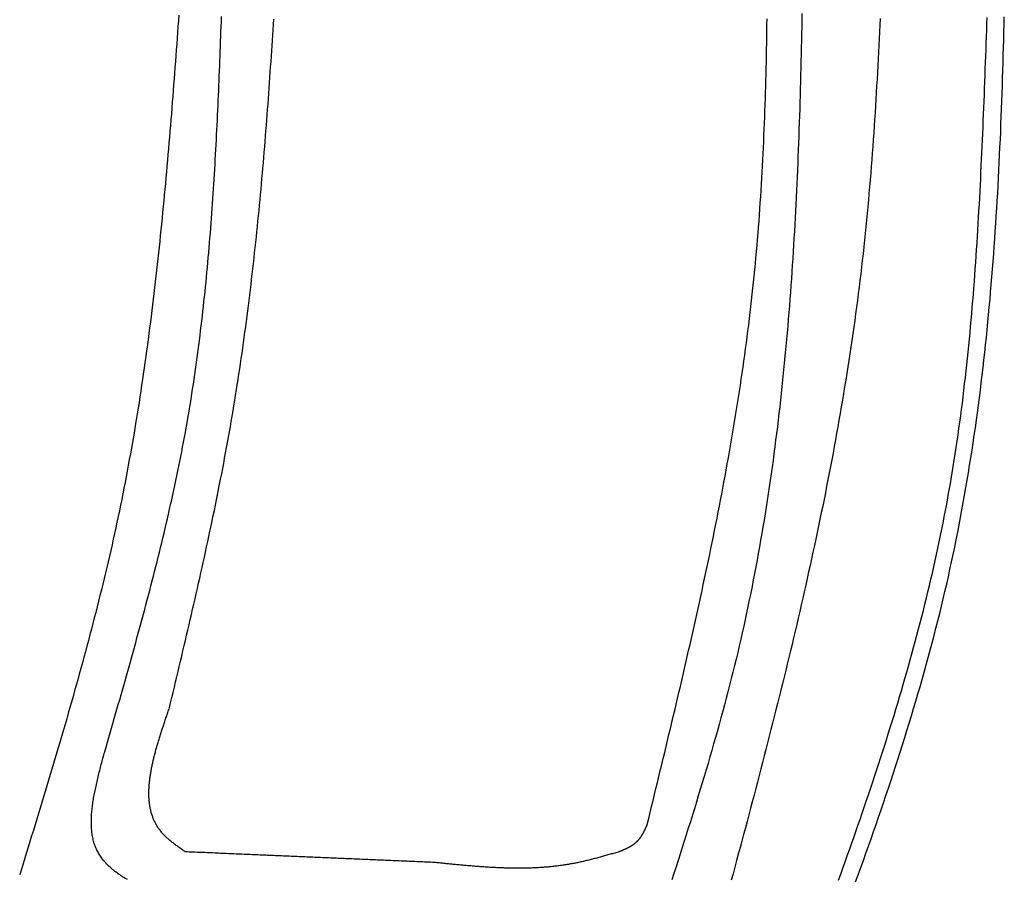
# Model space of a CAD drawing. Extents: x 715 to 7297, y -133 to 6110.
# Tile 81 of 93: x 5251 to 5806, y 3861 to 4345. Entities that reach past the tile are written whole.
import ezdxf

# ---------------------------------------------------------------- set-up
doc = ezdxf.new("R2010")
doc.units = 0
doc.layers.add('CAR', color=10, linetype='CONTINUOUS')

msp = doc.modelspace()

# ---------------------------------------------------------------- linework, layer by layer
at = {"layer": 'CAR'}
for points in [[(5340.41, 4347.91, 0), (5340.17, 4344.64, 0), (5339.94, 4341.36, 0), (5339.7, 4338.08, 0), (5339.46, 4334.8, 0), (5339.22, 4331.52, 0), (5338.98, 4328.25, 0), (5338.74, 4324.97, 0), (5338.49, 4321.69, 0), (5338.25, 4318.41, 0), (5338, 4315.14, 0), (5337.75, 4311.86, 0), (5337.5, 4308.59, 0), (5337.25, 4305.31, 0), (5336.99, 4302.04, 0), (5336.73, 4298.76, 0), (5336.47, 4295.49, 0), (5336.21, 4292.21, 0), (5335.95, 4288.94, 0), (5335.68, 4285.67, 0), (5335.41, 4282.4, 0), (5335.14, 4279.12, 0), (5334.87, 4275.85, 0), (5334.59, 4272.58, 0), (5334.31, 4269.31, 0), (5334.02, 4266.04, 0), (5333.74, 4262.77, 0), (5333.44, 4259.51, 0), (5333.15, 4256.24, 0), (5332.85, 4252.97, 0), (5332.55, 4249.71, 0), (5332.25, 4246.44, 0), (5331.94, 4243.18, 0), (5331.63, 4239.91, 0), (5331.31, 4236.65, 0), (5330.99, 4233.39, 0), (5330.66, 4230.13, 0), (5330.33, 4226.87, 0), (5330, 4223.61, 0), (5329.66, 4220.35, 0), (5329.32, 4217.09, 0), (5328.97, 4213.83, 0), (5328.62, 4210.58, 0), (5328.26, 4207.32, 0), (5327.9, 4204.07, 0), (5327.54, 4200.81, 0), (5327.16, 4197.56, 0), (5326.79, 4194.31, 0), (5326.4, 4191.06, 0), (5326.01, 4187.81, 0), (5325.62, 4184.56, 0), (5325.22, 4181.32, 0), (5324.82, 4178.07, 0), (5324.4, 4174.83, 0), (5323.99, 4171.58, 0), (5323.56, 4168.34, 0), (5323.13, 4165.1, 0), (5322.7, 4161.86, 0), (5322.26, 4158.62, 0), (5321.81, 4155.38, 0), (5321.35, 4152.15, 0), (5320.89, 4148.91, 0), (5320.42, 4145.68, 0), (5319.95, 4142.45, 0), (5319.47, 4139.22, 0), (5318.98, 4135.99, 0), (5318.48, 4132.76, 0), (5317.98, 4129.53, 0), (5317.47, 4126.31, 0), (5316.95, 4123.08, 0), (5316.42, 4119.86, 0), (5315.89, 4116.64, 0), (5315.35, 4113.42, 0), (5314.8, 4110.2, 0), (5314.24, 4106.98, 0), (5313.68, 4103.77, 0), (5313.1, 4100.56, 0), (5312.52, 4097.35, 0), (5311.93, 4094.14, 0), (5311.33, 4090.93, 0), (5310.73, 4087.72, 0), (5310.11, 4084.51, 0), (5309.49, 4081.31, 0), (5308.86, 4078.11, 0), (5308.21, 4074.91, 0), (5307.56, 4071.71, 0), (5306.9, 4068.51, 0), (5306.24, 4065.32, 0), (5305.56, 4062.13, 0), (5304.87, 4058.94, 0), (5304.18, 4055.75, 0), (5303.47, 4052.56, 0), (5302.76, 4049.37, 0), (5302.04, 4046.19, 0), (5301.31, 4043, 0), (5300.57, 4039.82, 0), (5299.82, 4036.64, 0), (5299.07, 4033.47, 0), (5298.31, 4030.29, 0), (5297.54, 4027.11, 0), (5296.77, 4023.94, 0), (5295.98, 4020.77, 0), (5295.19, 4017.6, 0), (5294.4, 4014.43, 0), (5293.59, 4011.26, 0), (5292.78, 4008.09, 0), (5291.96, 4004.92, 0), (5291.14, 4001.76, 0), (5290.31, 3998.6, 0), (5289.47, 3995.43, 0), (5288.63, 3992.27, 0), (5287.78, 3989.11, 0), (5286.93, 3985.95, 0), (5286.07, 3982.8, 0), (5285.21, 3979.64, 0), (5284.34, 3976.48, 0), (5283.46, 3973.33, 0), (5282.58, 3970.17, 0), (5281.7, 3967.02, 0), (5280.81, 3963.87, 0), (5279.92, 3960.72, 0), (5279.02, 3957.57, 0), (5278.11, 3954.42, 0), (5277.21, 3951.27, 0), (5276.3, 3948.12, 0), (5275.38, 3944.98, 0), (5274.46, 3941.83, 0), (5273.54, 3938.68, 0), (5272.62, 3935.54, 0), (5271.69, 3932.39, 0), (5270.76, 3929.25, 0), (5269.82, 3926.11, 0), (5268.89, 3922.96, 0), (5267.95, 3919.82, 0), (5267, 3916.68, 0), (5266.06, 3913.54, 0), (5265.11, 3910.4, 0), (5264.16, 3907.26, 0), (5263.21, 3904.12, 0), (5262.26, 3900.98, 0), (5261.3, 3897.84, 0), (5260.34, 3894.7, 0), (5259.39, 3891.56, 0), (5258.43, 3888.42, 0), (5257.47, 3885.29, 0), (5256.51, 3882.15, 0), (5255.54, 3879.01, 0), (5254.58, 3875.87, 0), (5253.62, 3872.73, 0), (5252.65, 3869.6, 0), (5251.69, 3866.46, 0), (5250.72, 3863.32, 0)], [(5298.64, 3932.68, 0), (5299.41, 3935.35, 0), (5300.18, 3938.02, 0), (5300.95, 3940.69, 0), (5301.72, 3943.36, 0), (5302.49, 3946.03, 0), (5303.26, 3948.7, 0), (5304.03, 3951.38, 0), (5304.79, 3954.05, 0), (5305.56, 3956.72, 0), (5306.32, 3959.39, 0), (5307.09, 3962.06, 0), (5307.85, 3964.73, 0), (5308.61, 3967.41, 0), (5309.37, 3970.08, 0), (5310.12, 3972.75, 0), (5310.88, 3975.43, 0), (5311.63, 3978.1, 0), (5312.38, 3980.77, 0), (5313.13, 3983.45, 0), (5313.88, 3986.12, 0), (5314.62, 3988.8, 0), (5315.37, 3991.47, 0), (5316.11, 3994.15, 0), (5316.84, 3996.83, 0), (5317.57, 3999.5, 0), (5318.3, 4002.18, 0), (5319.03, 4004.86, 0), (5319.76, 4007.54, 0), (5320.48, 4010.21, 0), (5321.19, 4012.89, 0), (5321.91, 4015.57, 0), (5322.61, 4018.26, 0), (5323.32, 4020.94, 0), (5324.02, 4023.62, 0), (5324.72, 4026.3, 0), (5325.41, 4028.99, 0), (5326.1, 4031.67, 0), (5326.78, 4034.35, 0), (5327.46, 4037.04, 0), (5328.14, 4039.73, 0), (5328.81, 4042.41, 0), (5329.47, 4045.1, 0), (5330.13, 4047.79, 0), (5330.78, 4050.48, 0), (5331.43, 4053.17, 0), (5332.08, 4055.86, 0), (5332.71, 4058.56, 0), (5333.35, 4061.25, 0), (5333.97, 4063.94, 0), (5334.59, 4066.64, 0), (5335.21, 4069.34, 0), (5335.81, 4072.03, 0), (5336.42, 4074.73, 0), (5337.01, 4077.43, 0), (5337.6, 4080.13, 0), (5338.18, 4082.83, 0), (5338.75, 4085.54, 0), (5339.32, 4088.24, 0), (5339.88, 4090.95, 0), (5340.44, 4093.65, 0), (5340.98, 4096.36, 0), (5341.52, 4099.07, 0), (5342.05, 4101.78, 0), (5342.57, 4104.49, 0), (5343.09, 4107.2, 0), (5343.6, 4109.92, 0), (5344.1, 4112.63, 0), (5344.59, 4115.35, 0), (5345.07, 4118.07, 0), (5345.55, 4120.79, 0), (5346.01, 4123.51, 0), (5346.47, 4126.23, 0), (5346.92, 4128.95, 0), (5347.36, 4131.68, 0), (5347.79, 4134.4, 0), (5348.22, 4137.13, 0), (5348.64, 4139.86, 0), (5349.05, 4142.59, 0), (5349.45, 4145.32, 0), (5349.84, 4148.05, 0), (5350.23, 4150.79, 0), (5350.61, 4153.52, 0), (5350.98, 4156.26, 0), (5351.35, 4159, 0), (5351.7, 4161.73, 0), (5352.06, 4164.47, 0), (5352.4, 4167.21, 0), (5352.74, 4169.96, 0), (5353.07, 4172.7, 0), (5353.39, 4175.44, 0), (5353.71, 4178.19, 0), (5354.02, 4180.93, 0), (5354.33, 4183.68, 0), (5354.62, 4186.43, 0), (5354.92, 4189.18, 0), (5355.2, 4191.93, 0), (5355.48, 4194.68, 0), (5355.76, 4197.43, 0), (5356.03, 4200.19, 0), (5356.29, 4202.94, 0), (5356.55, 4205.69, 0), (5356.8, 4208.45, 0), (5357.05, 4211.21, 0), (5357.29, 4213.97, 0), (5357.52, 4216.72, 0), (5357.75, 4219.48, 0), (5357.98, 4222.24, 0), (5358.2, 4225, 0), (5358.42, 4227.77, 0), (5358.63, 4230.53, 0), (5358.84, 4233.29, 0), (5359.04, 4236.06, 0), (5359.24, 4238.82, 0), (5359.43, 4241.59, 0), (5359.62, 4244.35, 0), (5359.81, 4247.12, 0), (5359.99, 4249.89, 0), (5360.16, 4252.65, 0), (5360.34, 4255.42, 0), (5360.51, 4258.19, 0), (5360.67, 4260.96, 0), (5360.83, 4263.73, 0), (5360.99, 4266.5, 0), (5361.15, 4269.28, 0), (5361.3, 4272.05, 0), (5361.45, 4274.82, 0), (5361.6, 4277.59, 0), (5361.74, 4280.37, 0), (5361.88, 4283.14, 0), (5362.01, 4285.92, 0), (5362.15, 4288.69, 0), (5362.28, 4291.47, 0), (5362.41, 4294.24, 0), (5362.54, 4297.02, 0), (5362.66, 4299.8, 0), (5362.78, 4302.58, 0), (5362.9, 4305.35, 0), (5363.02, 4308.13, 0), (5363.13, 4310.91, 0), (5363.25, 4313.69, 0), (5363.36, 4316.47, 0), (5363.47, 4319.25, 0), (5363.58, 4322.03, 0), (5363.69, 4324.8, 0), (5363.79, 4327.58, 0), (5363.9, 4330.37, 0), (5364, 4333.15, 0), (5364.1, 4335.93, 0), (5364.2, 4338.71, 0), (5364.3, 4341.49, 0), (5364.4, 4344.27, 0), (5364.5, 4347.05, 0)], [(5691.72, 4348.78, 0), (5691.65, 4344.93, 0), (5691.58, 4341.08, 0), (5691.5, 4337.24, 0), (5691.42, 4333.39, 0), (5691.34, 4329.54, 0), (5691.25, 4325.7, 0), (5691.16, 4321.85, 0), (5691.07, 4318.01, 0), (5690.97, 4314.16, 0), (5690.87, 4310.32, 0), (5690.76, 4306.48, 0), (5690.65, 4302.63, 0), (5690.54, 4298.79, 0), (5690.42, 4294.95, 0), (5690.3, 4291.11, 0), (5690.17, 4287.28, 0), (5690.04, 4283.44, 0), (5689.91, 4279.6, 0), (5689.77, 4275.77, 0), (5689.62, 4271.93, 0), (5689.47, 4268.1, 0), (5689.31, 4264.26, 0), (5689.15, 4260.43, 0), (5688.99, 4256.6, 0), (5688.81, 4252.77, 0), (5688.64, 4248.94, 0), (5688.45, 4245.11, 0), (5688.26, 4241.29, 0), (5688.06, 4237.46, 0), (5687.86, 4233.64, 0), (5687.65, 4229.82, 0), (5687.44, 4225.99, 0), (5687.22, 4222.17, 0), (5686.99, 4218.35, 0), (5686.75, 4214.54, 0), (5686.51, 4210.72, 0), (5686.26, 4206.9, 0), (5686, 4203.09, 0), (5685.74, 4199.28, 0), (5685.47, 4195.47, 0), (5685.19, 4191.66, 0), (5684.9, 4187.85, 0), (5684.61, 4184.04, 0), (5684.3, 4180.23, 0), (5683.99, 4176.43, 0), (5683.67, 4172.63, 0), (5683.35, 4168.83, 0), (5683.01, 4165.03, 0), (5682.67, 4161.23, 0), (5682.31, 4157.44, 0), (5681.95, 4153.64, 0), (5681.58, 4149.85, 0), (5681.2, 4146.06, 0), (5680.81, 4142.27, 0), (5680.42, 4138.48, 0), (5680.01, 4134.7, 0), (5679.59, 4130.91, 0), (5679.17, 4127.13, 0), (5678.73, 4123.35, 0), (5678.28, 4119.57, 0), (5677.83, 4115.79, 0), (5677.36, 4112.02, 0), (5676.88, 4108.25, 0), (5676.4, 4104.48, 0), (5675.9, 4100.71, 0), (5675.39, 4096.94, 0), (5674.87, 4093.18, 0), (5674.34, 4089.41, 0), (5673.8, 4085.65, 0), (5673.25, 4081.89, 0), (5672.68, 4078.14, 0), (5672.11, 4074.38, 0), (5671.52, 4070.63, 0), (5670.93, 4066.88, 0), (5670.32, 4063.13, 0), (5669.69, 4059.39, 0), (5669.06, 4055.65, 0), (5668.42, 4051.9, 0), (5667.76, 4048.17, 0), (5667.09, 4044.43, 0), (5666.41, 4040.7, 0), (5665.71, 4036.96, 0), (5665, 4033.24, 0), (5664.28, 4029.51, 0), (5663.55, 4025.78, 0), (5662.8, 4022.06, 0), (5662.04, 4018.34, 0), (5661.27, 4014.63, 0), (5660.48, 4010.91, 0), (5659.68, 4007.2, 0), (5658.87, 4003.49, 0), (5658.04, 3999.78, 0), (5657.2, 3996.08, 0), (5656.34, 3992.38, 0), (5655.47, 3988.68, 0), (5654.59, 3984.98, 0), (5653.69, 3981.29, 0), (5652.78, 3977.6, 0), (5651.85, 3973.91, 0), (5650.91, 3970.23, 0), (5649.96, 3966.54, 0), (5649, 3962.86, 0), (5648.02, 3959.18, 0), (5647.04, 3955.51, 0), (5646.04, 3951.83, 0), (5645.03, 3948.16, 0), (5644.01, 3944.49, 0), (5642.97, 3940.82, 0), (5641.93, 3937.15, 0), (5640.88, 3933.49, 0), (5639.82, 3929.83, 0), (5638.75, 3926.16, 0), (5637.68, 3922.51, 0), (5636.59, 3918.85, 0), (5635.5, 3915.19, 0), (5634.39, 3911.54, 0), (5633.29, 3907.88, 0), (5632.17, 3904.23, 0), (5631.05, 3900.58, 0), (5629.92, 3896.93, 0), (5628.79, 3893.28, 0), (5627.65, 3889.63, 0), (5626.5, 3885.98, 0), (5625.35, 3882.34, 0), (5624.2, 3878.69, 0), (5623.04, 3875.05, 0), (5621.88, 3871.4, 0), (5620.71, 3867.76, 0), (5619.54, 3864.12, 0), (5618.37, 3860.48, 0)], [(5712.29, 3860.32, 0), (5713.54, 3863.74, 0), (5714.77, 3867.17, 0), (5716, 3870.6, 0), (5717.23, 3874.02, 0), (5718.45, 3877.45, 0), (5719.66, 3880.88, 0), (5720.87, 3884.31, 0), (5722.07, 3887.75, 0), (5723.27, 3891.18, 0), (5724.46, 3894.62, 0), (5725.64, 3898.05, 0), (5726.82, 3901.49, 0), (5727.99, 3904.93, 0), (5729.16, 3908.37, 0), (5730.32, 3911.81, 0), (5731.47, 3915.25, 0), (5732.61, 3918.7, 0), (5733.74, 3922.14, 0), (5734.87, 3925.59, 0), (5735.99, 3929.04, 0), (5737.11, 3932.49, 0), (5738.21, 3935.95, 0), (5739.31, 3939.4, 0), (5740.39, 3942.86, 0), (5741.47, 3946.31, 0), (5742.54, 3949.77, 0), (5743.6, 3953.23, 0), (5744.66, 3956.7, 0), (5745.7, 3960.16, 0), (5746.73, 3963.63, 0), (5747.76, 3967.1, 0), (5748.77, 3970.57, 0), (5749.78, 3974.04, 0), (5750.77, 3977.51, 0), (5751.76, 3980.99, 0), (5752.73, 3984.47, 0), (5753.7, 3987.95, 0), (5754.65, 3991.43, 0), (5755.6, 3994.92, 0), (5756.53, 3998.41, 0), (5757.45, 4001.9, 0), (5758.36, 4005.39, 0), (5759.26, 4008.88, 0), (5760.14, 4012.38, 0), (5761.02, 4015.88, 0), (5761.88, 4019.38, 0), (5762.73, 4022.88, 0), (5763.57, 4026.39, 0), (5764.4, 4029.9, 0), (5765.21, 4033.41, 0), (5766.01, 4036.92, 0), (5766.8, 4040.44, 0), (5767.58, 4043.96, 0), (5768.34, 4047.48, 0), (5769.09, 4051, 0), (5769.83, 4054.53, 0), (5770.55, 4058.06, 0), (5771.26, 4061.59, 0), (5771.95, 4065.13, 0), (5772.63, 4068.67, 0), (5773.3, 4072.21, 0), (5773.95, 4075.75, 0), (5774.59, 4079.3, 0), (5775.21, 4082.85, 0), (5775.82, 4086.4, 0), (5776.42, 4089.96, 0), (5777, 4093.52, 0), (5777.57, 4097.08, 0), (5778.12, 4100.64, 0), (5778.67, 4104.21, 0), (5779.2, 4107.78, 0), (5779.71, 4111.35, 0), (5780.22, 4114.92, 0), (5780.71, 4118.5, 0), (5781.19, 4122.07, 0), (5781.66, 4125.65, 0), (5782.12, 4129.24, 0), (5782.57, 4132.82, 0), (5783, 4136.41, 0), (5783.43, 4140, 0), (5783.84, 4143.59, 0), (5784.25, 4147.18, 0), (5784.64, 4150.78, 0), (5785.02, 4154.38, 0), (5785.39, 4157.97, 0), (5785.76, 4161.58, 0), (5786.11, 4165.18, 0), (5786.46, 4168.78, 0), (5786.79, 4172.39, 0), (5787.12, 4176, 0), (5787.44, 4179.61, 0), (5787.75, 4183.22, 0), (5788.05, 4186.83, 0), (5788.34, 4190.44, 0), (5788.63, 4194.06, 0), (5788.9, 4197.68, 0), (5789.17, 4201.29, 0), (5789.44, 4204.91, 0), (5789.69, 4208.53, 0), (5789.94, 4212.16, 0), (5790.18, 4215.78, 0), (5790.42, 4219.4, 0), (5790.65, 4223.03, 0), (5790.87, 4226.65, 0), (5791.09, 4230.28, 0), (5791.3, 4233.91, 0), (5791.51, 4237.54, 0), (5791.71, 4241.17, 0), (5791.9, 4244.8, 0), (5792.1, 4248.43, 0), (5792.28, 4252.06, 0), (5792.46, 4255.69, 0), (5792.64, 4259.33, 0), (5792.82, 4262.96, 0), (5792.99, 4266.6, 0), (5793.15, 4270.23, 0), (5793.31, 4273.87, 0), (5793.47, 4277.5, 0), (5793.63, 4281.14, 0), (5793.78, 4284.77, 0), (5793.94, 4288.41, 0), (5794.08, 4292.05, 0), (5794.23, 4295.68, 0), (5794.38, 4299.32, 0), (5794.52, 4302.96, 0), (5794.66, 4306.59, 0), (5794.8, 4310.23, 0), (5794.94, 4313.87, 0), (5795.07, 4317.5, 0), (5795.21, 4321.14, 0), (5795.35, 4324.77, 0), (5795.48, 4328.41, 0), (5795.62, 4332.04, 0), (5795.75, 4335.68, 0), (5795.89, 4339.31, 0), (5796.02, 4342.95, 0), (5796.16, 4346.58, 0)], [(5721.98, 3859.32, 0), (5723.45, 3863.37, 0), (5724.91, 3867.42, 0), (5726.36, 3871.48, 0), (5727.8, 3875.53, 0), (5729.24, 3879.59, 0), (5730.67, 3883.65, 0), (5732.09, 3887.71, 0), (5733.5, 3891.77, 0), (5734.9, 3895.84, 0), (5736.29, 3899.91, 0), (5737.68, 3903.97, 0), (5739.05, 3908.04, 0), (5740.41, 3912.12, 0), (5741.77, 3916.19, 0), (5743.11, 3920.27, 0), (5744.44, 3924.35, 0), (5745.76, 3928.43, 0), (5747.07, 3932.51, 0), (5748.37, 3936.6, 0), (5749.65, 3940.69, 0), (5750.92, 3944.78, 0), (5752.18, 3948.87, 0), (5753.43, 3952.97, 0), (5754.66, 3957.07, 0), (5755.88, 3961.17, 0), (5757.08, 3965.27, 0), (5758.27, 3969.38, 0), (5759.45, 3973.49, 0), (5760.61, 3977.61, 0), (5761.76, 3981.72, 0), (5762.89, 3985.84, 0), (5764, 3989.97, 0), (5765.1, 3994.09, 0), (5766.19, 3998.22, 0), (5767.25, 4002.35, 0), (5768.3, 4006.49, 0), (5769.34, 4010.63, 0), (5770.35, 4014.77, 0), (5771.35, 4018.92, 0), (5772.33, 4023.07, 0), (5773.29, 4027.23, 0), (5774.23, 4031.38, 0), (5775.16, 4035.55, 0), (5776.06, 4039.71, 0), (5776.95, 4043.88, 0), (5777.82, 4048.05, 0), (5778.67, 4052.23, 0), (5779.51, 4056.41, 0), (5780.32, 4060.59, 0), (5781.12, 4064.78, 0), (5781.9, 4068.97, 0), (5782.67, 4073.17, 0), (5783.42, 4077.36, 0), (5784.15, 4081.56, 0), (5784.87, 4085.77, 0), (5785.57, 4089.98, 0), (5786.25, 4094.19, 0), (5786.92, 4098.4, 0), (5787.58, 4102.62, 0), (5788.22, 4106.84, 0), (5788.84, 4111.06, 0), (5789.45, 4115.29, 0), (5790.04, 4119.52, 0), (5790.62, 4123.75, 0), (5791.19, 4127.98, 0), (5791.74, 4132.22, 0), (5792.28, 4136.46, 0), (5792.8, 4140.7, 0), (5793.31, 4144.95, 0), (5793.81, 4149.2, 0), (5794.29, 4153.45, 0), (5794.76, 4157.7, 0), (5795.22, 4161.96, 0), (5795.67, 4166.22, 0), (5796.1, 4170.48, 0), (5796.52, 4174.75, 0), (5796.93, 4179.01, 0), (5797.33, 4183.28, 0), (5797.72, 4187.55, 0), (5798.09, 4191.83, 0), (5798.46, 4196.1, 0), (5798.81, 4200.38, 0), (5799.16, 4204.66, 0), (5799.49, 4208.94, 0), (5799.81, 4213.23, 0), (5800.12, 4217.51, 0), (5800.42, 4221.8, 0), (5800.72, 4226.09, 0), (5801, 4230.38, 0), (5801.27, 4234.68, 0), (5801.54, 4238.97, 0), (5801.79, 4243.27, 0), (5802.04, 4247.57, 0), (5802.28, 4251.87, 0), (5802.51, 4256.18, 0), (5802.73, 4260.48, 0), (5802.95, 4264.79, 0), (5803.15, 4269.1, 0), (5803.35, 4273.41, 0), (5803.55, 4277.72, 0), (5803.73, 4282.03, 0), (5803.91, 4286.34, 0), (5804.08, 4290.66, 0), (5804.24, 4294.97, 0), (5804.4, 4299.29, 0), (5804.55, 4303.61, 0), (5804.7, 4307.93, 0), (5804.84, 4312.25, 0), (5804.97, 4316.58, 0), (5805.1, 4320.9, 0), (5805.23, 4325.22, 0), (5805.35, 4329.55, 0), (5805.46, 4333.88, 0), (5805.57, 4338.2, 0), (5805.68, 4342.53, 0), (5805.78, 4346.86, 0)], [(5335.13, 3957.41, 0), (5335.82, 3960.33, 0), (5336.52, 3963.26, 0), (5337.22, 3966.18, 0), (5337.91, 3969.11, 0), (5338.61, 3972.03, 0), (5339.3, 3974.96, 0), (5340, 3977.89, 0), (5340.69, 3980.81, 0), (5341.38, 3983.74, 0), (5342.07, 3986.67, 0), (5342.76, 3989.59, 0), (5343.45, 3992.52, 0), (5344.14, 3995.45, 0), (5344.82, 3998.37, 0), (5345.51, 4001.3, 0), (5346.19, 4004.23, 0), (5346.87, 4007.16, 0), (5347.55, 4010.09, 0), (5348.22, 4013.02, 0), (5348.89, 4015.94, 0), (5349.56, 4018.87, 0), (5350.23, 4021.8, 0), (5350.9, 4024.74, 0), (5351.56, 4027.67, 0), (5352.22, 4030.6, 0), (5352.88, 4033.53, 0), (5353.53, 4036.46, 0), (5354.18, 4039.39, 0), (5354.82, 4042.33, 0), (5355.47, 4045.26, 0), (5356.11, 4048.2, 0), (5356.74, 4051.13, 0), (5357.37, 4054.07, 0), (5358, 4057, 0), (5358.62, 4059.94, 0), (5359.24, 4062.88, 0), (5359.85, 4065.82, 0), (5360.46, 4068.76, 0), (5361.07, 4071.7, 0), (5361.67, 4074.64, 0), (5362.26, 4077.58, 0), (5362.85, 4080.52, 0), (5363.43, 4083.46, 0), (5364.01, 4086.41, 0), (5364.59, 4089.35, 0), (5365.15, 4092.3, 0), (5365.72, 4095.24, 0), (5366.27, 4098.19, 0), (5366.82, 4101.14, 0), (5367.37, 4104.09, 0), (5367.91, 4107.04, 0), (5368.44, 4109.99, 0), (5368.96, 4112.94, 0), (5369.48, 4115.89, 0), (5369.99, 4118.85, 0), (5370.5, 4121.8, 0), (5371, 4124.76, 0), (5371.49, 4127.72, 0), (5371.98, 4130.67, 0), (5372.45, 4133.63, 0), (5372.93, 4136.59, 0), (5373.39, 4139.56, 0), (5373.85, 4142.52, 0), (5374.31, 4145.48, 0), (5374.75, 4148.44, 0), (5375.2, 4151.41, 0), (5375.63, 4154.37, 0), (5376.06, 4157.34, 0), (5376.48, 4160.31, 0), (5376.9, 4163.28, 0), (5377.31, 4166.25, 0), (5377.72, 4169.22, 0), (5378.12, 4172.19, 0), (5378.52, 4175.16, 0), (5378.91, 4178.13, 0), (5379.29, 4181.11, 0), (5379.67, 4184.08, 0), (5380.04, 4187.06, 0), (5380.41, 4190.03, 0), (5380.77, 4193.01, 0), (5381.13, 4195.99, 0), (5381.48, 4198.97, 0), (5381.83, 4201.95, 0), (5382.17, 4204.93, 0), (5382.51, 4207.91, 0), (5382.85, 4210.89, 0), (5383.17, 4213.87, 0), (5383.5, 4216.85, 0), (5383.82, 4219.84, 0), (5384.13, 4222.82, 0), (5384.44, 4225.81, 0), (5384.75, 4228.79, 0), (5385.05, 4231.78, 0), (5385.35, 4234.77, 0), (5385.64, 4237.75, 0), (5385.93, 4240.74, 0), (5386.21, 4243.73, 0), (5386.49, 4246.72, 0), (5386.77, 4249.71, 0), (5387.04, 4252.7, 0), (5387.31, 4255.69, 0), (5387.58, 4258.69, 0), (5387.84, 4261.68, 0), (5388.1, 4264.67, 0), (5388.35, 4267.67, 0), (5388.6, 4270.66, 0), (5388.85, 4273.65, 0), (5389.1, 4276.65, 0), (5389.34, 4279.65, 0), (5389.57, 4282.64, 0), (5389.81, 4285.64, 0), (5390.04, 4288.64, 0), (5390.27, 4291.63, 0), (5390.49, 4294.63, 0), (5390.72, 4297.63, 0), (5390.94, 4300.63, 0), (5391.15, 4303.63, 0), (5391.37, 4306.63, 0), (5391.58, 4309.63, 0), (5391.79, 4312.63, 0), (5391.99, 4315.63, 0), (5392.2, 4318.63, 0), (5392.4, 4321.63, 0), (5392.6, 4324.64, 0), (5392.79, 4327.64, 0), (5392.99, 4330.64, 0), (5393.18, 4333.64, 0), (5393.37, 4336.65, 0), (5393.56, 4339.65, 0), (5393.75, 4342.66, 0), (5393.93, 4345.66, 0)], [(5604.5, 3891.64, 0), (5605.32, 3895.02, 0), (5606.14, 3898.4, 0), (5606.96, 3901.78, 0), (5607.78, 3905.16, 0), (5608.6, 3908.54, 0), (5609.42, 3911.92, 0), (5610.24, 3915.3, 0), (5611.06, 3918.68, 0), (5611.87, 3922.06, 0), (5612.69, 3925.44, 0), (5613.5, 3928.82, 0), (5614.32, 3932.2, 0), (5615.13, 3935.58, 0), (5615.94, 3938.96, 0), (5616.75, 3942.34, 0), (5617.56, 3945.72, 0), (5618.36, 3949.11, 0), (5619.16, 3952.49, 0), (5619.97, 3955.87, 0), (5620.76, 3959.25, 0), (5621.56, 3962.63, 0), (5622.36, 3966.02, 0), (5623.15, 3969.4, 0), (5623.94, 3972.78, 0), (5624.72, 3976.17, 0), (5625.51, 3979.55, 0), (5626.29, 3982.93, 0), (5627.07, 3986.32, 0), (5627.84, 3989.7, 0), (5628.61, 3993.09, 0), (5629.38, 3996.47, 0), (5630.14, 3999.86, 0), (5630.9, 4003.25, 0), (5631.66, 4006.63, 0), (5632.41, 4010.02, 0), (5633.16, 4013.41, 0), (5633.9, 4016.8, 0), (5634.64, 4020.19, 0), (5635.38, 4023.57, 0), (5636.11, 4026.96, 0), (5636.84, 4030.35, 0), (5637.56, 4033.75, 0), (5638.28, 4037.14, 0), (5638.99, 4040.53, 0), (5639.7, 4043.92, 0), (5640.4, 4047.31, 0), (5641.1, 4050.71, 0), (5641.79, 4054.1, 0), (5642.47, 4057.5, 0), (5643.15, 4060.89, 0), (5643.83, 4064.29, 0), (5644.5, 4067.69, 0), (5645.16, 4071.08, 0), (5645.82, 4074.48, 0), (5646.47, 4077.88, 0), (5647.11, 4081.28, 0), (5647.75, 4084.68, 0), (5648.38, 4088.08, 0), (5649, 4091.48, 0), (5649.62, 4094.88, 0), (5650.23, 4098.29, 0), (5650.84, 4101.69, 0), (5651.43, 4105.1, 0), (5652.02, 4108.5, 0), (5652.61, 4111.91, 0), (5653.18, 4115.32, 0), (5653.75, 4118.73, 0), (5654.31, 4122.13, 0), (5654.86, 4125.54, 0), (5655.4, 4128.96, 0), (5655.94, 4132.37, 0), (5656.47, 4135.78, 0), (5656.98, 4139.19, 0), (5657.5, 4142.61, 0), (5658, 4146.02, 0), (5658.49, 4149.44, 0), (5658.98, 4152.86, 0), (5659.45, 4156.28, 0), (5659.92, 4159.7, 0), (5660.38, 4163.12, 0), (5660.83, 4166.54, 0), (5661.27, 4169.96, 0), (5661.7, 4173.38, 0), (5662.12, 4176.81, 0), (5662.53, 4180.24, 0), (5662.93, 4183.66, 0), (5663.32, 4187.09, 0), (5663.7, 4190.52, 0), (5664.08, 4193.95, 0), (5664.44, 4197.38, 0), (5664.79, 4200.81, 0), (5665.13, 4204.25, 0), (5665.46, 4207.68, 0), (5665.78, 4211.12, 0), (5666.09, 4214.56, 0), (5666.39, 4218, 0), (5666.68, 4221.43, 0), (5666.96, 4224.88, 0), (5667.24, 4228.32, 0), (5667.5, 4231.76, 0), (5667.75, 4235.2, 0), (5668, 4238.65, 0), (5668.23, 4242.09, 0), (5668.46, 4245.54, 0), (5668.68, 4248.99, 0), (5668.89, 4252.44, 0), (5669.1, 4255.89, 0), (5669.29, 4259.34, 0), (5669.48, 4262.79, 0), (5669.66, 4266.24, 0), (5669.83, 4269.69, 0), (5670, 4273.15, 0), (5670.15, 4276.6, 0), (5670.31, 4280.06, 0), (5670.45, 4283.51, 0), (5670.59, 4286.97, 0), (5670.72, 4290.43, 0), (5670.84, 4293.88, 0), (5670.96, 4297.34, 0), (5671.07, 4300.8, 0), (5671.18, 4304.26, 0), (5671.28, 4307.72, 0), (5671.37, 4311.19, 0), (5671.46, 4314.65, 0), (5671.55, 4318.11, 0), (5671.63, 4321.57, 0), (5671.7, 4325.04, 0), (5671.77, 4328.5, 0), (5671.83, 4331.97, 0), (5671.89, 4335.43, 0), (5671.95, 4338.9, 0), (5672, 4342.37, 0), (5672.04, 4345.83, 0)], [(5735.71, 4345.99, 0), (5735.54, 4342.18, 0), (5735.37, 4338.38, 0), (5735.19, 4334.58, 0), (5735.01, 4330.78, 0), (5734.82, 4326.98, 0), (5734.63, 4323.18, 0), (5734.43, 4319.38, 0), (5734.23, 4315.58, 0), (5734.03, 4311.79, 0), (5733.81, 4307.99, 0), (5733.59, 4304.19, 0), (5733.37, 4300.4, 0), (5733.14, 4296.61, 0), (5732.9, 4292.81, 0), (5732.66, 4289.02, 0), (5732.41, 4285.23, 0), (5732.15, 4281.44, 0), (5731.89, 4277.65, 0), (5731.61, 4273.86, 0), (5731.33, 4270.07, 0), (5731.05, 4266.29, 0), (5730.75, 4262.5, 0), (5730.45, 4258.72, 0), (5730.14, 4254.94, 0), (5729.82, 4251.16, 0), (5729.49, 4247.38, 0), (5729.16, 4243.6, 0), (5728.81, 4239.82, 0), (5728.46, 4236.04, 0), (5728.09, 4232.27, 0), (5727.72, 4228.49, 0), (5727.34, 4224.72, 0), (5726.95, 4220.95, 0), (5726.55, 4217.18, 0), (5726.13, 4213.41, 0), (5725.71, 4209.64, 0), (5725.28, 4205.88, 0), (5724.83, 4202.11, 0), (5724.38, 4198.35, 0), (5723.92, 4194.59, 0), (5723.44, 4190.83, 0), (5722.96, 4187.07, 0), (5722.46, 4183.31, 0), (5721.96, 4179.56, 0), (5721.44, 4175.8, 0), (5720.92, 4172.05, 0), (5720.38, 4168.3, 0), (5719.84, 4164.55, 0), (5719.29, 4160.8, 0), (5718.72, 4157.05, 0), (5718.15, 4153.3, 0), (5717.57, 4149.56, 0), (5716.98, 4145.82, 0), (5716.38, 4142.07, 0), (5715.77, 4138.33, 0), (5715.15, 4134.59, 0), (5714.52, 4130.85, 0), (5713.89, 4127.11, 0), (5713.25, 4123.38, 0), (5712.59, 4119.64, 0), (5711.93, 4115.91, 0), (5711.26, 4112.18, 0), (5710.59, 4108.44, 0), (5709.9, 4104.71, 0), (5709.21, 4100.98, 0), (5708.51, 4097.26, 0), (5707.8, 4093.53, 0), (5707.09, 4089.8, 0), (5706.36, 4086.08, 0), (5705.63, 4082.35, 0), (5704.89, 4078.63, 0), (5704.15, 4074.91, 0), (5703.39, 4071.19, 0), (5702.63, 4067.46, 0), (5701.87, 4063.75, 0), (5701.09, 4060.03, 0), (5700.31, 4056.31, 0), (5699.53, 4052.59, 0), (5698.73, 4048.88, 0), (5697.93, 4045.16, 0), (5697.12, 4041.45, 0), (5696.31, 4037.74, 0), (5695.49, 4034.02, 0), (5694.67, 4030.31, 0), (5693.84, 4026.6, 0), (5693, 4022.89, 0), (5692.16, 4019.18, 0), (5691.31, 4015.48, 0), (5690.45, 4011.77, 0), (5689.6, 4008.06, 0), (5688.73, 4004.36, 0), (5687.86, 4000.65, 0), (5686.98, 3996.95, 0), (5686.1, 3993.24, 0), (5685.22, 3989.54, 0), (5684.33, 3985.84, 0), (5683.43, 3982.14, 0), (5682.53, 3978.44, 0), (5681.63, 3974.74, 0), (5680.72, 3971.04, 0), (5679.81, 3967.34, 0), (5678.89, 3963.64, 0), (5677.97, 3959.94, 0), (5677.04, 3956.25, 0), (5676.11, 3952.55, 0), (5675.18, 3948.85, 0), (5674.24, 3945.16, 0), (5673.3, 3941.46, 0), (5672.35, 3937.77, 0), (5671.41, 3934.07, 0), (5670.45, 3930.38, 0), (5669.5, 3926.69, 0), (5668.54, 3922.99, 0), (5667.58, 3919.3, 0), (5666.62, 3915.61, 0), (5665.65, 3911.92, 0), (5664.68, 3908.23, 0), (5663.71, 3904.54, 0), (5662.73, 3900.85, 0), (5661.75, 3897.16, 0), (5660.77, 3893.47, 0), (5659.79, 3889.78, 0), (5658.8, 3886.09, 0), (5657.82, 3882.4, 0), (5656.83, 3878.71, 0), (5655.84, 3875.02, 0), (5654.84, 3871.34, 0), (5653.85, 3867.65, 0), (5652.85, 3863.96, 0), (5651.85, 3860.27, 0)], [(5344.05, 3876.31, 0), (5343.58, 3876.63, 0), (5343.11, 3876.96, 0), (5342.64, 3877.29, 0), (5342.17, 3877.62, 0), (5341.71, 3877.95, 0), (5341.24, 3878.28, 0), (5340.78, 3878.61, 0), (5340.31, 3878.94, 0), (5339.86, 3879.27, 0), (5339.4, 3879.6, 0), (5338.94, 3879.94, 0), (5338.49, 3880.27, 0), (5338.05, 3880.61, 0), (5337.6, 3880.95, 0), (5337.16, 3881.29, 0), (5336.73, 3881.63, 0), (5336.29, 3881.98, 0), (5335.87, 3882.32, 0), (5335.45, 3882.67, 0), (5335.03, 3883.02, 0), (5334.62, 3883.38, 0), (5334.22, 3883.73, 0), (5333.82, 3884.09, 0), (5333.43, 3884.45, 0), (5333.04, 3884.82, 0), (5332.67, 3885.19, 0), (5332.3, 3885.56, 0), (5331.93, 3885.93, 0), (5331.58, 3886.31, 0), (5331.23, 3886.7, 0), (5330.9, 3887.08, 0), (5330.57, 3887.47, 0), (5330.25, 3887.86, 0), (5329.93, 3888.26, 0), (5329.63, 3888.66, 0), (5329.33, 3889.07, 0), (5329.05, 3889.47, 0), (5328.77, 3889.89, 0), (5328.5, 3890.3, 0), (5328.23, 3890.72, 0), (5327.98, 3891.14, 0), (5327.73, 3891.57, 0), (5327.49, 3892, 0), (5327.26, 3892.43, 0), (5327.04, 3892.87, 0), (5326.82, 3893.31, 0), (5326.62, 3893.75, 0), (5326.41, 3894.2, 0), (5326.22, 3894.65, 0), (5326.04, 3895.1, 0), (5325.86, 3895.55, 0), (5325.69, 3896.01, 0), (5325.52, 3896.48, 0), (5325.36, 3896.94, 0), (5325.21, 3897.41, 0), (5325.07, 3897.88, 0), (5324.93, 3898.36, 0), (5324.81, 3898.83, 0), (5324.68, 3899.31, 0), (5324.57, 3899.8, 0), (5324.46, 3900.28, 0), (5324.36, 3900.77, 0), (5324.26, 3901.27, 0), (5324.17, 3901.76, 0), (5324.09, 3902.26, 0), (5324.01, 3902.76, 0), (5323.94, 3903.26, 0), (5323.87, 3903.77, 0), (5323.82, 3904.28, 0), (5323.76, 3904.79, 0), (5323.72, 3905.31, 0), (5323.68, 3905.82, 0), (5323.64, 3906.34, 0), (5323.61, 3906.86, 0), (5323.59, 3907.39, 0), (5323.57, 3907.92, 0), (5323.56, 3908.45, 0), (5323.55, 3908.98, 0), (5323.55, 3909.51, 0), (5323.56, 3910.05, 0), (5323.57, 3910.59, 0), (5323.58, 3911.13, 0), (5323.6, 3911.67, 0), (5323.63, 3912.22, 0), (5323.66, 3912.77, 0), (5323.69, 3913.32, 0), (5323.73, 3913.87, 0), (5323.78, 3914.42, 0), (5323.82, 3914.98, 0), (5323.88, 3915.54, 0), (5323.94, 3916.1, 0), (5324, 3916.66, 0), (5324.07, 3917.23, 0), (5324.14, 3917.79, 0), (5324.22, 3918.36, 0), (5324.3, 3918.93, 0), (5324.38, 3919.51, 0), (5324.47, 3920.08, 0), (5324.57, 3920.66, 0), (5324.66, 3921.23, 0), (5324.77, 3921.81, 0), (5324.87, 3922.39, 0), (5324.98, 3922.98, 0), (5325.09, 3923.56, 0), (5325.21, 3924.15, 0), (5325.33, 3924.74, 0), (5325.45, 3925.33, 0), (5325.58, 3925.92, 0), (5325.71, 3926.51, 0), (5325.85, 3927.1, 0), (5325.98, 3927.7, 0), (5326.12, 3928.3, 0), (5326.27, 3928.89, 0), (5326.42, 3929.49, 0), (5326.56, 3930.09, 0), (5326.72, 3930.7, 0), (5326.87, 3931.3, 0), (5327.03, 3931.91, 0), (5327.19, 3932.51, 0), (5327.36, 3933.12, 0), (5327.52, 3933.73, 0), (5327.69, 3934.34, 0), (5327.86, 3934.95, 0), (5328.04, 3935.56, 0), (5328.21, 3936.17, 0), (5328.39, 3936.78, 0), (5328.57, 3937.4, 0), (5328.76, 3938.01, 0), (5328.94, 3938.63, 0), (5329.13, 3939.25, 0), (5329.32, 3939.87, 0), (5329.51, 3940.49, 0), (5329.7, 3941.11, 0), (5329.9, 3941.73, 0), (5330.09, 3942.35, 0), (5330.29, 3942.97, 0), (5330.49, 3943.59, 0), (5330.69, 3944.22, 0), (5330.89, 3944.84, 0), (5331.1, 3945.46, 0), (5331.3, 3946.09, 0), (5331.51, 3946.72, 0), (5331.71, 3947.34, 0), (5331.92, 3947.97, 0), (5332.13, 3948.6, 0), (5332.34, 3949.22, 0), (5332.55, 3949.85, 0), (5332.76, 3950.48, 0), (5332.98, 3951.11, 0), (5333.19, 3951.74, 0), (5333.4, 3952.37, 0), (5333.62, 3953, 0), (5333.83, 3953.63, 0), (5334.05, 3954.26, 0), (5334.26, 3954.89, 0), (5334.48, 3955.52, 0), (5334.7, 3956.15, 0), (5334.91, 3956.78, 0), (5335.13, 3957.41, 0)], [(5311.41, 3860.66, 0), (5310.73, 3861.06, 0), (5310.06, 3861.46, 0), (5309.4, 3861.86, 0), (5308.74, 3862.27, 0), (5308.1, 3862.68, 0), (5307.47, 3863.1, 0), (5306.84, 3863.53, 0), (5306.23, 3863.96, 0), (5305.62, 3864.39, 0), (5305.03, 3864.84, 0), (5304.44, 3865.28, 0), (5303.87, 3865.73, 0), (5303.31, 3866.19, 0), (5302.75, 3866.66, 0), (5302.21, 3867.13, 0), (5301.68, 3867.6, 0), (5301.17, 3868.08, 0), (5300.66, 3868.57, 0), (5300.17, 3869.07, 0), (5299.68, 3869.57, 0), (5299.21, 3870.07, 0), (5298.75, 3870.59, 0), (5298.31, 3871.11, 0), (5297.87, 3871.63, 0), (5297.45, 3872.17, 0), (5297.05, 3872.71, 0), (5296.65, 3873.25, 0), (5296.27, 3873.81, 0), (5295.9, 3874.37, 0), (5295.55, 3874.94, 0), (5295.2, 3875.52, 0), (5294.88, 3876.1, 0), (5294.56, 3876.69, 0), (5294.26, 3877.29, 0), (5293.98, 3877.89, 0), (5293.71, 3878.51, 0), (5293.45, 3879.13, 0), (5293.21, 3879.76, 0), (5292.98, 3880.4, 0), (5292.77, 3881.04, 0), (5292.57, 3881.69, 0), (5292.39, 3882.35, 0), (5292.22, 3883.02, 0), (5292.06, 3883.69, 0), (5291.91, 3884.37, 0), (5291.78, 3885.06, 0), (5291.66, 3885.75, 0), (5291.55, 3886.45, 0), (5291.46, 3887.16, 0), (5291.37, 3887.87, 0), (5291.3, 3888.59, 0), (5291.24, 3889.32, 0), (5291.19, 3890.05, 0), (5291.16, 3890.79, 0), (5291.13, 3891.53, 0), (5291.11, 3892.28, 0), (5291.11, 3893.04, 0), (5291.11, 3893.8, 0), (5291.13, 3894.57, 0), (5291.15, 3895.34, 0), (5291.19, 3896.11, 0), (5291.23, 3896.89, 0), (5291.28, 3897.68, 0), (5291.35, 3898.47, 0), (5291.42, 3899.27, 0), (5291.5, 3900.07, 0), (5291.58, 3900.87, 0), (5291.68, 3901.68, 0), (5291.78, 3902.49, 0), (5291.89, 3903.31, 0), (5292.01, 3904.13, 0), (5292.14, 3904.96, 0), (5292.27, 3905.78, 0), (5292.41, 3906.62, 0), (5292.55, 3907.45, 0), (5292.71, 3908.29, 0), (5292.86, 3909.13, 0), (5293.03, 3909.98, 0), (5293.2, 3910.83, 0), (5293.37, 3911.68, 0), (5293.55, 3912.53, 0), (5293.74, 3913.39, 0), (5293.93, 3914.25, 0), (5294.12, 3915.11, 0), (5294.32, 3915.97, 0), (5294.53, 3916.84, 0), (5294.73, 3917.71, 0), (5294.94, 3918.58, 0), (5295.16, 3919.45, 0), (5295.38, 3920.33, 0), (5295.6, 3921.2, 0), (5295.82, 3922.08, 0), (5296.05, 3922.96, 0), (5296.28, 3923.84, 0), (5296.51, 3924.72, 0), (5296.74, 3925.6, 0), (5296.97, 3926.48, 0), (5297.21, 3927.37, 0), (5297.45, 3928.25, 0), (5297.68, 3929.14, 0), (5297.92, 3930.02, 0), (5298.16, 3930.91, 0), (5298.4, 3931.79, 0), (5298.64, 3932.68, 0)], [(5588.03, 3876.18, 0), (5588.17, 3876.24, 0), (5588.31, 3876.3, 0), (5588.45, 3876.36, 0), (5588.59, 3876.42, 0), (5588.74, 3876.48, 0), (5588.88, 3876.53, 0), (5589.02, 3876.59, 0), (5589.16, 3876.65, 0), (5589.3, 3876.71, 0), (5589.44, 3876.77, 0), (5589.59, 3876.83, 0), (5589.73, 3876.89, 0), (5589.87, 3876.95, 0), (5590.01, 3877.01, 0), (5590.15, 3877.07, 0), (5590.29, 3877.13, 0), (5590.43, 3877.19, 0), (5590.57, 3877.25, 0), (5590.71, 3877.31, 0), (5590.85, 3877.37, 0), (5590.99, 3877.43, 0), (5591.13, 3877.5, 0), (5591.27, 3877.56, 0), (5591.41, 3877.62, 0), (5591.55, 3877.68, 0), (5591.69, 3877.74, 0), (5591.82, 3877.81, 0), (5591.96, 3877.87, 0), (5592.1, 3877.93, 0), (5592.24, 3878, 0), (5592.37, 3878.06, 0), (5592.51, 3878.12, 0), (5592.65, 3878.19, 0), (5592.78, 3878.25, 0), (5592.92, 3878.32, 0), (5593.05, 3878.39, 0), (5593.19, 3878.45, 0), (5593.32, 3878.52, 0), (5593.45, 3878.59, 0), (5593.59, 3878.65, 0), (5593.72, 3878.72, 0), (5593.85, 3878.79, 0), (5593.98, 3878.86, 0), (5594.12, 3878.93, 0), (5594.25, 3879, 0), (5594.38, 3879.07, 0), (5594.51, 3879.14, 0), (5594.64, 3879.21, 0), (5594.76, 3879.28, 0), (5594.89, 3879.36, 0), (5595.02, 3879.43, 0), (5595.15, 3879.5, 0), (5595.27, 3879.58, 0), (5595.4, 3879.65, 0), (5595.53, 3879.73, 0), (5595.65, 3879.81, 0), (5595.77, 3879.88, 0), (5595.9, 3879.96, 0), (5596.02, 3880.04, 0), (5596.14, 3880.12, 0), (5596.26, 3880.2, 0), (5596.38, 3880.28, 0), (5596.5, 3880.36, 0), (5596.62, 3880.44, 0), (5596.74, 3880.52, 0), (5596.86, 3880.6, 0), (5596.98, 3880.69, 0), (5597.09, 3880.77, 0), (5597.21, 3880.86, 0), (5597.32, 3880.94, 0), (5597.44, 3881.03, 0), (5597.55, 3881.12, 0), (5597.66, 3881.21, 0), (5597.77, 3881.3, 0), (5597.88, 3881.39, 0), (5597.99, 3881.48, 0), (5598.1, 3881.57, 0), (5598.21, 3881.66, 0), (5598.32, 3881.76, 0), (5598.42, 3881.85, 0), (5598.53, 3881.95, 0), (5598.63, 3882.04, 0), (5598.74, 3882.14, 0), (5598.84, 3882.24, 0), (5598.94, 3882.34, 0), (5599.04, 3882.44, 0), (5599.14, 3882.54, 0), (5599.24, 3882.64, 0), (5599.34, 3882.74, 0), (5599.44, 3882.85, 0), (5599.53, 3882.95, 0), (5599.63, 3883.06, 0), (5599.72, 3883.17, 0), (5599.81, 3883.27, 0), (5599.9, 3883.38, 0), (5600, 3883.49, 0), (5600.09, 3883.6, 0), (5600.17, 3883.72, 0), (5600.26, 3883.83, 0), (5600.35, 3883.94, 0), (5600.44, 3884.06, 0), (5600.52, 3884.17, 0), (5600.61, 3884.29, 0), (5600.69, 3884.4, 0), (5600.78, 3884.52, 0), (5600.86, 3884.64, 0), (5600.94, 3884.76, 0), (5601.02, 3884.88, 0), (5601.1, 3885, 0), (5601.18, 3885.12, 0), (5601.26, 3885.24, 0), (5601.34, 3885.36, 0), (5601.42, 3885.49, 0), (5601.49, 3885.61, 0), (5601.57, 3885.74, 0), (5601.64, 3885.86, 0), (5601.72, 3885.99, 0), (5601.79, 3886.11, 0), (5601.87, 3886.24, 0), (5601.94, 3886.37, 0), (5602.01, 3886.5, 0), (5602.09, 3886.63, 0), (5602.16, 3886.75, 0), (5602.23, 3886.88, 0), (5602.3, 3887.01, 0), (5602.37, 3887.15, 0), (5602.44, 3887.28, 0), (5602.51, 3887.41, 0), (5602.58, 3887.54, 0), (5602.64, 3887.67, 0), (5602.71, 3887.81, 0), (5602.78, 3887.94, 0), (5602.85, 3888.07, 0), (5602.91, 3888.21, 0), (5602.98, 3888.34, 0), (5603.05, 3888.48, 0), (5603.11, 3888.61, 0), (5603.18, 3888.75, 0), (5603.24, 3888.88, 0), (5603.31, 3889.02, 0), (5603.37, 3889.16, 0), (5603.43, 3889.29, 0), (5603.5, 3889.43, 0), (5603.56, 3889.57, 0), (5603.63, 3889.7, 0), (5603.69, 3889.84, 0), (5603.75, 3889.98, 0), (5603.82, 3890.12, 0), (5603.88, 3890.26, 0), (5603.94, 3890.39, 0), (5604, 3890.53, 0), (5604.07, 3890.67, 0), (5604.13, 3890.81, 0), (5604.19, 3890.95, 0), (5604.25, 3891.09, 0), (5604.31, 3891.23, 0), (5604.38, 3891.36, 0), (5604.44, 3891.5, 0), (5604.5, 3891.64, 0)], [(5484.55, 3870.31, 0), (5483.44, 3870.36, 0), (5482.33, 3870.4, 0), (5481.23, 3870.45, 0), (5480.12, 3870.5, 0), (5479.01, 3870.55, 0), (5477.91, 3870.59, 0), (5476.8, 3870.64, 0), (5475.7, 3870.69, 0), (5474.59, 3870.74, 0), (5473.48, 3870.78, 0), (5472.38, 3870.83, 0), (5471.27, 3870.88, 0), (5470.16, 3870.92, 0), (5469.06, 3870.97, 0), (5467.95, 3871.02, 0), (5466.84, 3871.07, 0), (5465.74, 3871.11, 0), (5464.63, 3871.16, 0), (5463.53, 3871.21, 0), (5462.42, 3871.25, 0), (5461.31, 3871.3, 0), (5460.21, 3871.35, 0), (5459.1, 3871.4, 0), (5457.99, 3871.44, 0), (5456.89, 3871.49, 0), (5455.78, 3871.54, 0), (5454.68, 3871.59, 0), (5453.57, 3871.63, 0), (5452.46, 3871.68, 0), (5451.36, 3871.73, 0), (5450.25, 3871.77, 0), (5449.14, 3871.82, 0), (5448.04, 3871.87, 0), (5446.93, 3871.92, 0), (5445.83, 3871.96, 0), (5444.72, 3872.01, 0), (5443.61, 3872.06, 0), (5442.51, 3872.1, 0), (5441.4, 3872.15, 0), (5440.29, 3872.2, 0), (5439.19, 3872.25, 0), (5438.08, 3872.29, 0), (5436.98, 3872.34, 0), (5435.87, 3872.39, 0), (5434.76, 3872.44, 0), (5433.66, 3872.48, 0), (5432.55, 3872.53, 0), (5431.44, 3872.58, 0), (5430.34, 3872.62, 0), (5429.23, 3872.67, 0), (5428.13, 3872.72, 0), (5427.02, 3872.77, 0), (5425.91, 3872.81, 0), (5424.81, 3872.86, 0), (5423.7, 3872.91, 0), (5422.59, 3872.95, 0), (5421.49, 3873, 0), (5420.38, 3873.05, 0), (5419.28, 3873.1, 0), (5418.17, 3873.14, 0), (5417.06, 3873.19, 0), (5415.96, 3873.24, 0), (5414.85, 3873.29, 0), (5413.74, 3873.33, 0), (5412.64, 3873.38, 0), (5411.53, 3873.43, 0), (5410.43, 3873.47, 0), (5409.32, 3873.52, 0), (5408.21, 3873.57, 0), (5407.11, 3873.62, 0), (5406, 3873.66, 0), (5404.89, 3873.71, 0), (5403.79, 3873.76, 0), (5402.68, 3873.8, 0), (5401.58, 3873.85, 0), (5400.47, 3873.9, 0), (5399.36, 3873.95, 0), (5398.26, 3873.99, 0), (5397.15, 3874.04, 0), (5396.04, 3874.09, 0), (5394.94, 3874.14, 0), (5393.83, 3874.18, 0), (5392.73, 3874.23, 0), (5391.62, 3874.28, 0), (5390.51, 3874.32, 0), (5389.41, 3874.37, 0), (5388.3, 3874.42, 0), (5387.19, 3874.47, 0), (5386.09, 3874.51, 0), (5384.98, 3874.56, 0), (5383.88, 3874.61, 0), (5382.77, 3874.65, 0), (5381.66, 3874.7, 0), (5380.56, 3874.75, 0), (5379.45, 3874.8, 0), (5378.34, 3874.84, 0), (5377.24, 3874.89, 0), (5376.13, 3874.94, 0), (5375.03, 3874.99, 0), (5373.92, 3875.03, 0), (5372.81, 3875.08, 0), (5371.71, 3875.13, 0), (5370.6, 3875.17, 0), (5369.49, 3875.22, 0), (5368.39, 3875.27, 0), (5367.28, 3875.32, 0), (5366.18, 3875.36, 0), (5365.07, 3875.41, 0), (5363.96, 3875.46, 0), (5362.86, 3875.5, 0), (5361.75, 3875.55, 0), (5360.64, 3875.6, 0), (5359.54, 3875.65, 0), (5358.43, 3875.69, 0), (5357.33, 3875.74, 0), (5356.22, 3875.79, 0), (5355.11, 3875.84, 0), (5354.01, 3875.88, 0), (5352.9, 3875.93, 0), (5351.79, 3875.98, 0), (5350.69, 3876.02, 0), (5349.58, 3876.07, 0), (5348.48, 3876.12, 0), (5347.37, 3876.17, 0), (5346.26, 3876.21, 0), (5345.16, 3876.26, 0), (5344.05, 3876.31, 0)], [(5588.03, 3876.18, 0), (5587.39, 3876, 0), (5586.76, 3875.82, 0), (5586.13, 3875.63, 0), (5585.49, 3875.45, 0), (5584.86, 3875.27, 0), (5584.23, 3875.09, 0), (5583.59, 3874.9, 0), (5582.96, 3874.72, 0), (5582.33, 3874.54, 0), (5581.69, 3874.36, 0), (5581.06, 3874.18, 0), (5580.43, 3874.01, 0), (5579.79, 3873.83, 0), (5579.16, 3873.65, 0), (5578.52, 3873.48, 0), (5577.89, 3873.3, 0), (5577.26, 3873.13, 0), (5576.62, 3872.96, 0), (5575.99, 3872.79, 0), (5575.35, 3872.62, 0), (5574.72, 3872.46, 0), (5574.08, 3872.29, 0), (5573.44, 3872.13, 0), (5572.81, 3871.97, 0), (5572.17, 3871.81, 0), (5571.54, 3871.65, 0), (5570.9, 3871.49, 0), (5570.26, 3871.34, 0), (5569.63, 3871.19, 0), (5568.99, 3871.04, 0), (5568.35, 3870.89, 0), (5567.71, 3870.75, 0), (5567.08, 3870.6, 0), (5566.44, 3870.47, 0), (5565.8, 3870.33, 0), (5565.16, 3870.19, 0), (5564.52, 3870.06, 0), (5563.88, 3869.94, 0), (5563.24, 3869.81, 0), (5562.6, 3869.69, 0), (5561.96, 3869.57, 0), (5561.32, 3869.45, 0), (5560.68, 3869.34, 0), (5560.03, 3869.23, 0), (5559.39, 3869.12, 0), (5558.75, 3869.02, 0), (5558.11, 3868.92, 0), (5557.46, 3868.82, 0), (5556.82, 3868.73, 0), (5556.17, 3868.64, 0), (5555.53, 3868.55, 0), (5554.88, 3868.46, 0), (5554.24, 3868.38, 0), (5553.59, 3868.3, 0), (5552.95, 3868.22, 0), (5552.3, 3868.15, 0), (5551.66, 3868.07, 0), (5551.01, 3868, 0), (5550.36, 3867.94, 0), (5549.71, 3867.87, 0), (5549.07, 3867.81, 0), (5548.42, 3867.75, 0), (5547.77, 3867.7, 0), (5547.12, 3867.65, 0), (5546.47, 3867.59, 0), (5545.82, 3867.55, 0), (5545.17, 3867.5, 0), (5544.52, 3867.46, 0), (5543.87, 3867.42, 0), (5543.22, 3867.38, 0), (5542.57, 3867.34, 0), (5541.92, 3867.31, 0), (5541.27, 3867.28, 0), (5540.62, 3867.25, 0), (5539.96, 3867.22, 0), (5539.31, 3867.19, 0), (5538.66, 3867.17, 0), (5538.01, 3867.15, 0), (5537.35, 3867.13, 0), (5536.7, 3867.12, 0), (5536.05, 3867.1, 0), (5535.39, 3867.09, 0), (5534.74, 3867.08, 0), (5534.08, 3867.07, 0), (5533.43, 3867.07, 0), (5532.77, 3867.06, 0), (5532.12, 3867.06, 0), (5531.46, 3867.06, 0), (5530.81, 3867.06, 0), (5530.15, 3867.07, 0), (5529.5, 3867.07, 0), (5528.84, 3867.08, 0), (5528.18, 3867.09, 0), (5527.53, 3867.1, 0), (5526.87, 3867.11, 0), (5526.21, 3867.13, 0), (5525.56, 3867.14, 0), (5524.9, 3867.16, 0), (5524.24, 3867.18, 0), (5523.58, 3867.2, 0), (5522.93, 3867.22, 0), (5522.27, 3867.25, 0), (5521.61, 3867.27, 0), (5520.95, 3867.3, 0), (5520.29, 3867.33, 0), (5519.63, 3867.36, 0), (5518.97, 3867.39, 0), (5518.31, 3867.42, 0), (5517.65, 3867.46, 0), (5517, 3867.49, 0), (5516.34, 3867.53, 0), (5515.68, 3867.57, 0), (5515.02, 3867.61, 0), (5514.36, 3867.65, 0), (5513.69, 3867.69, 0), (5513.03, 3867.73, 0), (5512.37, 3867.78, 0), (5511.71, 3867.82, 0), (5511.05, 3867.87, 0), (5510.39, 3867.92, 0), (5509.73, 3867.96, 0), (5509.07, 3868.01, 0), (5508.41, 3868.06, 0), (5507.75, 3868.12, 0), (5507.08, 3868.17, 0), (5506.42, 3868.22, 0), (5505.76, 3868.27, 0), (5505.1, 3868.33, 0), (5504.44, 3868.39, 0), (5503.77, 3868.44, 0), (5503.11, 3868.5, 0), (5502.45, 3868.56, 0), (5501.79, 3868.62, 0), (5501.13, 3868.68, 0), (5500.46, 3868.74, 0), (5499.8, 3868.8, 0), (5499.14, 3868.86, 0), (5498.47, 3868.92, 0), (5497.81, 3868.98, 0), (5497.15, 3869.05, 0), (5496.49, 3869.11, 0), (5495.82, 3869.17, 0), (5495.16, 3869.24, 0), (5494.5, 3869.3, 0), (5493.83, 3869.37, 0), (5493.17, 3869.43, 0), (5492.51, 3869.5, 0), (5491.84, 3869.57, 0), (5491.18, 3869.63, 0), (5490.52, 3869.7, 0), (5489.85, 3869.77, 0), (5489.19, 3869.83, 0), (5488.53, 3869.9, 0), (5487.86, 3869.97, 0), (5487.2, 3870.04, 0), (5486.54, 3870.11, 0), (5485.87, 3870.17, 0), (5485.21, 3870.24, 0), (5484.55, 3870.31, 0)]]:
    msp.add_polyline3d(points, dxfattribs=at)

doc.saveas('drawing.dxf')
